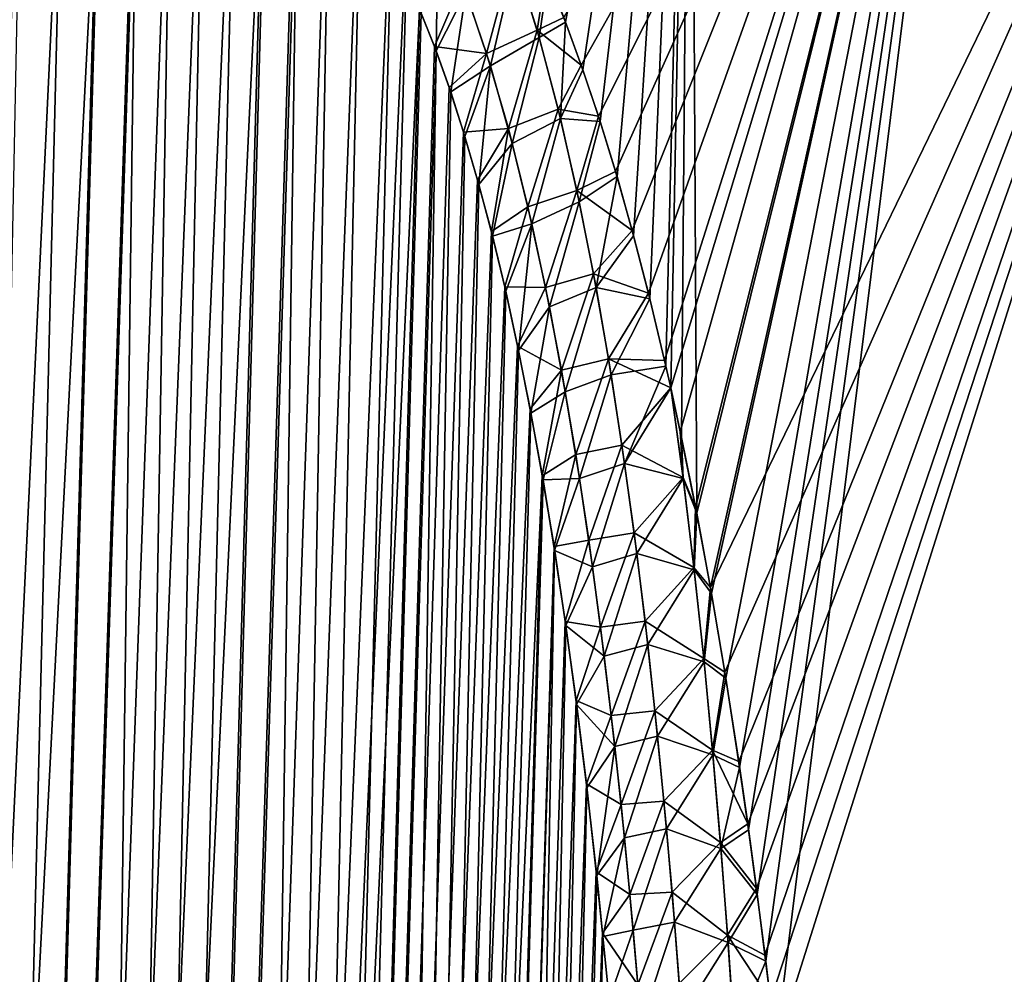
# Model space of a CAD drawing. Header units: metres. Extents: x -109 to 109, y -505 to 40.
# Tile 64 of 256: x -93.69 to -89.84, y -72.82 to -69.08. Entities that reach past the tile are written whole.
import ezdxf

# ---------------------------------------------------------------- set-up
doc = ezdxf.new("R2010")
doc.units = ezdxf.units.M
doc.layers.add('solid_K244224000C74', color=7, linetype='CONTINUOUS')

msp = doc.modelspace()

# ---------------------------------------------------------------- linework, layer by layer
at = {"layer": 'solid_K244224000C74'}
for points in [[(-91.626251, -68.917946, 12.047914), (-91.557335, -69.091202, 12.220267), (-91.068741, -66.448959, 11.456985)], [(-91.496216, -69.259827, -12.377943), (-91.564407, -69.072952, -12.202489), (-89.913719, -66.448959, -12.789954)], [(-91.557335, -69.091202, 12.220267), (-91.489464, -69.278831, 12.395395), (-91.068741, -66.448959, 11.456985)], [(-91.428528, -69.460541, -12.556407), (-91.496216, -69.259827, -12.377943), (-89.913719, -66.448959, -12.789954)], [(-91.489464, -69.278831, 12.395395), (-91.422112, -69.480324, 12.573522), (-91.068741, -66.448959, 11.456985)], [(-91.3619, -69.676208, -12.737561), (-91.428528, -69.460541, -12.556407), (-89.913719, -66.448959, -12.789954)], [(-91.422112, -69.480324, 12.573522), (-91.355835, -69.696709, 12.754309), (-91.068741, -66.448959, 11.456985)], [(-91.296661, -69.907524, -12.921204), (-91.3619, -69.676208, -12.737561), (-89.913719, -66.448959, -12.789954)], [(-91.355835, -69.696709, 12.754309), (-91.290939, -69.928635, 12.937537), (-91.068741, -66.448959, 11.456985)], [(-91.232307, -70.153992, -13.107499), (-91.296661, -69.907524, -12.921204), (-89.913719, -66.448959, -12.789954)], [(-91.290939, -69.928635, 12.937537), (-91.226944, -70.175629, 13.123375), (-91.068741, -66.448959, 11.456985)], [(-91.169395, -70.416733, -13.296161), (-91.232307, -70.153992, -13.107499), (-89.913719, -66.448959, -12.789954)], [(-91.226944, -70.175629, 13.123375), (-91.164383, -70.438828, 13.311564), (-91.068741, -66.448959, 11.456985)], [(-91.145401, -70.523781, -13.370252), (-91.169395, -70.416733, -13.296161), (-89.913719, -66.448959, -12.789954)], [(-91.164383, -70.438828, 13.311564), (-91.145393, -70.523819, 13.370276), (-91.068741, -66.448959, 11.456985)], [(-91.1082, -70.696404, -13.487009), (-91.145401, -70.523781, -13.370252), (-89.913719, -66.448959, -12.789954)], [(-91.145393, -70.523819, 13.370276), (-91.103516, -70.718903, 13.501948), (-91.068741, -66.448959, 11.456985)], [(-91.048241, -70.992523, -13.68016), (-91.1082, -70.696404, -13.487009), (-89.913719, -66.448959, -12.789954)], [(-91.103516, -70.718903, 13.501948), (-91.043884, -71.015366, 13.694631), (-91.068741, -66.448959, 11.456985)], [(-91.043884, -71.015366, 13.694631), (-89.913719, -66.448959, 12.789954), (-91.068741, -66.448959, 11.456985)], [(-90.990074, -71.306328, -13.875384), (-91.048241, -70.992523, -13.68016), (-89.913719, -66.448959, -12.789954)], [(-91.043884, -71.015366, 13.694631), (-90.986015, -71.329445, 13.88938), (-89.913719, -66.448959, 12.789954)], [(-90.990074, -71.306328, -13.875384), (-89.913719, -66.448959, -12.789954), (-88.637215, -66.448959, -14.007095)], [(-90.933899, -71.638458, -14.072536), (-90.990074, -71.306328, -13.875384), (-88.637215, -66.448959, -14.007095)], [(-90.986015, -71.329445, 13.88938), (-90.930145, -71.661797, 14.086049), (-89.913719, -66.448959, 12.789954)], [(-90.879288, -71.988449, -14.271668), (-90.933899, -71.638458, -14.072536), (-88.637215, -66.448959, -14.007095)], [(-90.930145, -71.661797, 14.086049), (-90.875824, -72.011948, 14.28469), (-89.913719, -66.448959, 12.789954)], [(-90.844009, -72.232361, -14.405425), (-90.879288, -71.988449, -14.271668), (-88.637215, -66.448959, -14.007095)], [(-90.875824, -72.011948, 14.28469), (-90.840736, -72.255928, 14.418117), (-89.913719, -66.448959, 12.789954)], [(-90.80983, -72.485237, -14.539906), (-90.844009, -72.232361, -14.405425), (-88.637215, -66.448959, -14.007095)], [(-90.840736, -72.255928, 14.418117), (-90.80674, -72.508842, 14.552266), (-89.913719, -66.448959, 12.789954)], [(-90.776527, -72.746727, -14.675123), (-90.80983, -72.485237, -14.539906), (-88.637215, -66.448959, -14.007095)], [(-90.80674, -72.508842, 14.552266), (-90.773628, -72.770355, 14.68715), (-89.913719, -66.448959, 12.789954)], [(-90.755028, -72.92363, -14.764594), (-90.776527, -72.746727, -14.675123), (-88.637215, -66.448959, -14.007095)], [(-90.773628, -72.770355, 14.68715), (-90.733917, -73.104599, 14.854449), (-89.913719, -66.448959, 12.789954)], [(-90.733917, -73.104385, -14.854365), (-90.755028, -72.92363, -14.764594), (-88.637215, -66.448959, -14.007095)], [(-89.243851, -73.114449, -16.154421), (-90.733917, -73.104385, -14.854365), (-88.637215, -66.448959, -14.007095)], [(-90.733917, -73.104599, 14.854449), (-88.637215, -66.448959, 14.007095), (-89.913719, -66.448959, 12.789954)], [(-90.733917, -73.104599, 14.854449), (-89.24379, -73.114449, 16.154469), (-88.637215, -66.448959, 14.007095)], [(-94.380264, -102.819321, -9.522743), (-92.982071, -68.180771, -9.498561), (-92.85862, -68.193573, -9.716348)], [(-94.380264, -102.819321, -9.522743), (-93.109642, -68.197174, -9.28267), (-92.982071, -68.180771, -9.498561)], [(-94.380264, -102.819321, -9.522743), (-92.85862, -68.193573, -9.716348), (-92.737267, -68.236198, -9.939752)], [(-94.380264, -102.819321, -9.522743), (-93.243515, -68.243507, -9.065194), (-93.109642, -68.197174, -9.28267)], [(-93.687553, -102.819359, 10.722473), (-92.974686, -68.180893, 9.511346), (-93.10247, -68.195374, 9.29456)], [(-93.687553, -102.819359, 10.722473), (-92.850777, -68.195297, 9.730494), (-92.974686, -68.180893, 9.511346)], [(-93.687553, -102.819359, 10.722473), (-92.728615, -68.240273, 9.956048), (-92.850777, -68.195297, 9.730494)], [(-93.687553, -102.819359, 10.722473), (-93.10247, -68.195374, 9.29456), (-93.236687, -68.240364, 9.076063)], [(-93.687683, -102.819366, -10.722225), (-94.380264, -102.819321, -9.522743), (-92.737267, -68.236198, -9.939752)], [(-93.687683, -102.819366, -10.722225), (-92.737267, -68.236198, -9.939752), (-92.616089, -68.311264, -10.173019)], [(-94.380264, -102.819321, -9.522743), (-93.386154, -68.322998, -8.842861), (-93.243515, -68.243507, -9.065194)], [(-94.380058, -102.819336, 9.523075), (-93.236687, -68.240364, 9.076063), (-93.37944, -68.318863, 8.853133)], [(-94.380058, -102.819336, 9.523075), (-93.687553, -102.819359, 10.722473), (-93.236687, -68.240364, 9.076063)], [(-93.687553, -102.819359, 10.722473), (-92.606804, -68.318855, 10.191381), (-92.728615, -68.240273, 9.956048)], [(-93.687683, -102.819366, -10.722225), (-92.616089, -68.311264, -10.173019), (-92.493988, -68.424515, -10.419593)], [(-95.161568, -102.718796, -8.376284), (-93.539917, -68.441078, -8.613121), (-93.386154, -68.322998, -8.842861)], [(-94.380264, -102.819321, -9.522743), (-95.161568, -102.718796, -8.376284), (-93.386154, -68.322998, -8.842861)], [(-94.380058, -102.819336, 9.523075), (-93.37944, -68.318863, 8.853133), (-93.532532, -68.434822, 8.623943)], [(-93.687553, -102.819359, 10.722473), (-93.085175, -102.718887, 11.972528), (-92.606804, -68.318855, 10.191381)], [(-93.085175, -102.718887, 11.972528), (-92.484634, -68.43502, 10.439013), (-92.606804, -68.318855, 10.191381)], [(-93.687683, -102.819366, -10.722225), (-92.493988, -68.424515, -10.419593), (-92.371216, -68.581078, -10.680666)], [(-95.161568, -102.718796, -8.376284), (-93.705437, -68.602379, -8.376331), (-93.539917, -68.441078, -8.613121)], [(-94.380058, -102.819336, 9.523075), (-93.532532, -68.434822, 8.623943), (-93.697311, -68.593391, 8.3877)], [(-93.085175, -102.718887, 11.972528), (-92.362297, -68.593857, 10.700157), (-92.484634, -68.43502, 10.439013)], [(-93.687683, -102.819366, -10.722225), (-92.371216, -68.581078, -10.680666), (-92.248749, -68.785385, -10.956002)], [(-93.085175, -102.718887, 11.972528), (-92.240982, -68.800034, 10.974003), (-92.362297, -68.593857, 10.700157)], [(-92.056252, -68.704361, 11.313187), (-92.122147, -69.056381, 11.258823), (-92.064003, -69.203941, 11.404958)], [(-92.056252, -68.704361, 11.313187), (-92.064003, -69.203941, 11.404958), (-91.94783, -68.974686, 11.590897)], [(-93.687683, -102.819366, -10.722225), (-92.248749, -68.785385, -10.956002), (-92.18837, -68.906487, -11.097928)], [(-93.085175, -102.718887, 11.972528), (-92.181175, -68.921768, 11.115128), (-92.240982, -68.800034, 10.974003)], [(-91.866783, -69.214302, -11.810478), (-91.962601, -68.934395, -11.551952), (-91.761871, -68.825783, -11.823668)], [(-91.94783, -68.974686, 11.590897), (-91.851601, -69.263504, 11.852982), (-91.755066, -68.846176, 11.842637)], [(-91.866783, -69.214302, -11.810478), (-91.761871, -68.825783, -11.823668), (-91.669006, -69.12294, -12.08883)], [(-91.851601, -69.263504, 11.852982), (-91.660919, -69.151299, 12.112781), (-91.755066, -68.846176, 11.842637)], [(-91.669006, -69.12294, -12.08883), (-91.761871, -68.825783, -11.823668), (-91.633621, -68.900429, -12.029811)], [(-91.660919, -69.151299, 12.112781), (-91.626251, -68.917946, 12.047914), (-91.755066, -68.846176, 11.842637)], [(-93.687683, -102.819366, -10.722225), (-92.18837, -68.906487, -11.097928), (-92.128746, -69.040367, -11.242518)], [(-93.085175, -102.718887, 11.972528), (-92.122147, -69.056381, 11.258823), (-92.181175, -68.921768, 11.115128)], [(-91.669006, -69.12294, -12.08883), (-91.633621, -68.900429, -12.029811), (-91.564407, -69.072952, -12.202489)], [(-91.660919, -69.151299, 12.112781), (-91.557335, -69.091202, 12.220267), (-91.626251, -68.917946, 12.047914)], [(-91.962601, -68.934395, -11.551952), (-92.070213, -69.187622, -11.389149), (-92.128746, -69.040367, -11.242518)], [(-91.866783, -69.214302, -11.810478), (-92.070213, -69.187622, -11.389149), (-91.962601, -68.934395, -11.551952)], [(-91.94783, -68.974686, 11.590897), (-92.064003, -69.203941, 11.404958), (-92.007034, -69.364975, 11.553037)], [(-91.94783, -68.974686, 11.590897), (-92.007034, -69.364975, 11.553037), (-91.851601, -69.263504, 11.852982)], [(-93.085228, -102.718903, -11.972405), (-93.687683, -102.819366, -10.722225), (-92.128746, -69.040367, -11.242518)], [(-93.085228, -102.718903, -11.972405), (-92.128746, -69.040367, -11.242518), (-92.070213, -69.187622, -11.389149)], [(-93.085175, -102.718887, 11.972528), (-92.064003, -69.203941, 11.404958), (-92.122147, -69.056381, 11.258823)], [(-91.669006, -69.12294, -12.08883), (-91.564407, -69.072952, -12.202489), (-91.496216, -69.259827, -12.377943)], [(-91.78125, -69.508789, -12.055344), (-91.866783, -69.214302, -11.810478), (-91.669006, -69.12294, -12.08883)], [(-91.78125, -69.508789, -12.055344), (-91.669006, -69.12294, -12.08883), (-91.586708, -69.431969, -12.338938)], [(-91.586708, -69.431969, -12.338938), (-91.669006, -69.12294, -12.08883), (-91.496216, -69.259827, -12.377943)], [(-91.577766, -69.468819, 12.367212), (-91.557335, -69.091202, 12.220267), (-91.660919, -69.151299, 12.112781)], [(-91.577766, -69.468819, 12.367212), (-91.489464, -69.278831, 12.395395), (-91.557335, -69.091202, 12.220267)], [(-91.851601, -69.263504, 11.852982), (-91.765877, -69.566971, 12.100996), (-91.660919, -69.151299, 12.112781)], [(-91.765877, -69.566971, 12.100996), (-91.577766, -69.468819, 12.367212), (-91.660919, -69.151299, 12.112781)], [(-93.085228, -102.718903, -11.972405), (-92.070213, -69.187622, -11.389149), (-92.012726, -69.347992, -11.537993)], [(-91.866783, -69.214302, -11.810478), (-92.012726, -69.347992, -11.537993), (-92.070213, -69.187622, -11.389149)], [(-93.085175, -102.718887, 11.972528), (-92.575287, -102.516273, 13.271167), (-92.064003, -69.203941, 11.404958)], [(-92.575287, -102.516273, 13.271167), (-92.007034, -69.364975, 11.553037), (-92.064003, -69.203941, 11.404958)], [(-91.866783, -69.214302, -11.810478), (-91.956451, -69.522095, -11.688837), (-92.012726, -69.347992, -11.537993)], [(-91.78125, -69.508789, -12.055344), (-91.956451, -69.522095, -11.688837), (-91.866783, -69.214302, -11.810478)], [(-91.851601, -69.263504, 11.852982), (-92.007034, -69.364975, 11.553037), (-91.951195, -69.539253, 11.703195)], [(-91.851601, -69.263504, 11.852982), (-91.951195, -69.539253, 11.703195), (-91.896652, -69.727432, 11.855221)], [(-91.851601, -69.263504, 11.852982), (-91.896652, -69.727432, 11.855221), (-91.765877, -69.566971, 12.100996)], [(-91.586708, -69.431969, -12.338938), (-91.496216, -69.259827, -12.377943), (-91.428528, -69.460541, -12.556407)], [(-91.577766, -69.468819, 12.367212), (-91.422112, -69.480324, 12.573522), (-91.489464, -69.278831, 12.395395)], [(-93.085228, -102.718903, -11.972405), (-92.012726, -69.347992, -11.537993), (-91.956451, -69.522095, -11.688837)], [(-92.575287, -102.516273, 13.271167), (-91.951195, -69.539253, 11.703195), (-92.007034, -69.364975, 11.553037)], [(-91.704605, -69.814949, -12.287962), (-91.78125, -69.508789, -12.055344), (-91.586708, -69.431969, -12.338938)], [(-91.765877, -69.566971, 12.100996), (-91.68924, -69.882324, 12.336453), (-91.577766, -69.468819, 12.367212)], [(-91.704605, -69.814949, -12.287962), (-91.586708, -69.431969, -12.338938), (-91.513496, -69.750648, -12.575698)], [(-91.68924, -69.882324, 12.336453), (-91.503922, -69.796165, 12.607922), (-91.577766, -69.468819, 12.367212)], [(-91.513496, -69.750648, -12.575698), (-91.586708, -69.431969, -12.338938), (-91.428528, -69.460541, -12.556407)], [(-91.503922, -69.796165, 12.607922), (-91.422112, -69.480324, 12.573522), (-91.577766, -69.468819, 12.367212)], [(-91.513496, -69.750648, -12.575698), (-91.428528, -69.460541, -12.556407), (-91.3619, -69.676208, -12.737561)], [(-91.78125, -69.508789, -12.055344), (-91.901489, -69.71022, -11.841541), (-91.956451, -69.522095, -11.688837)], [(-91.78125, -69.508789, -12.055344), (-91.847847, -69.912277, -11.996158), (-91.901489, -69.71022, -11.841541)], [(-91.704605, -69.814949, -12.287962), (-91.847847, -69.912277, -11.996158), (-91.78125, -69.508789, -12.055344)], [(-91.503922, -69.796165, 12.607922), (-91.355835, -69.696709, 12.754309), (-91.422112, -69.480324, 12.573522)], [(-93.085228, -102.718903, -11.972405), (-91.956451, -69.522095, -11.688837), (-91.901489, -69.71022, -11.841541)], [(-92.575287, -102.516273, 13.271167), (-91.896652, -69.727432, 11.855221), (-91.951195, -69.539253, 11.703195)], [(-91.765877, -69.566971, 12.100996), (-91.896652, -69.727432, 11.855221), (-91.843483, -69.929733, 12.008995)], [(-91.765877, -69.566971, 12.100996), (-91.843483, -69.929733, 12.008995), (-91.68924, -69.882324, 12.336453)], [(-91.513496, -69.750648, -12.575698), (-91.3619, -69.676208, -12.737561), (-91.296661, -69.907524, -12.921204)], [(-91.438049, -70.131416, 12.836547), (-91.355835, -69.696709, 12.754309), (-91.503922, -69.796165, 12.607922)], [(-91.438049, -70.131416, 12.836547), (-91.290939, -69.928635, 12.937537), (-91.355835, -69.696709, 12.754309)], [(-93.085228, -102.718903, -11.972405), (-91.901489, -69.71022, -11.841541), (-91.847847, -69.912277, -11.996158)], [(-92.575287, -102.516273, 13.271167), (-91.843483, -69.929733, 12.008995), (-91.896652, -69.727432, 11.855221)], [(-91.635727, -70.130791, -12.509586), (-91.704605, -69.814949, -12.287962), (-91.513496, -69.750648, -12.575698)], [(-91.635727, -70.130791, -12.509586), (-91.513496, -69.750648, -12.575698), (-91.448074, -70.077187, -12.8007)], [(-91.448074, -70.077187, -12.8007), (-91.513496, -69.750648, -12.575698), (-91.296661, -69.907524, -12.921204)], [(-91.704605, -69.814949, -12.287962), (-91.795677, -70.129044, -12.152443), (-91.847847, -69.912277, -11.996158)], [(-91.635727, -70.130791, -12.509586), (-91.795677, -70.129044, -12.152443), (-91.704605, -69.814949, -12.287962)], [(-91.68924, -69.882324, 12.336453), (-91.620415, -70.207184, 12.56075), (-91.503922, -69.796165, 12.607922)], [(-91.620415, -70.207184, 12.56075), (-91.438049, -70.131416, 12.836547), (-91.503922, -69.796165, 12.607922)], [(-91.68924, -69.882324, 12.336453), (-91.843483, -69.929733, 12.008995), (-91.791718, -70.146172, 12.164555)], [(-91.68924, -69.882324, 12.336453), (-91.791718, -70.146172, 12.164555), (-91.741455, -70.377518, 12.321744)], [(-91.68924, -69.882324, 12.336453), (-91.741455, -70.377518, 12.321744), (-91.620415, -70.207184, 12.56075)], [(-93.085228, -102.718903, -11.972405), (-91.847847, -69.912277, -11.996158), (-91.795677, -70.129044, -12.152443)], [(-92.575287, -102.516273, 13.271167), (-91.791718, -70.146172, 12.164555), (-91.843483, -69.929733, 12.008995)], [(-91.448074, -70.077187, -12.8007), (-91.296661, -69.907524, -12.921204), (-91.232307, -70.153992, -13.107499)], [(-91.438049, -70.131416, 12.836547), (-91.226944, -70.175629, 13.123375), (-91.290939, -69.928635, 12.937537)], [(-91.573586, -70.454498, -12.721404), (-91.635727, -70.130791, -12.509586), (-91.448074, -70.077187, -12.8007)], [(-91.573586, -70.454498, -12.721404), (-91.448074, -70.077187, -12.8007), (-91.389381, -70.410141, -13.01529)], [(-91.389381, -70.410141, -13.01529), (-91.448074, -70.077187, -12.8007), (-91.232307, -70.153992, -13.107499)], [(-93.085228, -102.718903, -11.972405), (-91.795677, -70.129044, -12.152443), (-91.74501, -70.360329, -12.3104)], [(-92.575287, -102.516273, 13.271167), (-91.741455, -70.377518, 12.321744), (-91.791718, -70.146172, 12.164555)], [(-91.635727, -70.130791, -12.509586), (-91.74501, -70.360329, -12.3104), (-91.795677, -70.129044, -12.152443)], [(-91.573586, -70.454498, -12.721404), (-91.74501, -70.360329, -12.3104), (-91.635727, -70.130791, -12.509586)], [(-91.620415, -70.207184, 12.56075), (-91.558479, -70.540077, 12.774966), (-91.438049, -70.131416, 12.836547)], [(-91.558479, -70.540077, 12.774966), (-91.379143, -70.473343, 13.054368), (-91.438049, -70.131416, 12.836547)], [(-91.379143, -70.473343, 13.054368), (-91.226944, -70.175629, 13.123375), (-91.438049, -70.131416, 12.836547)], [(-91.389381, -70.410141, -13.01529), (-91.232307, -70.153992, -13.107499), (-91.169395, -70.416733, -13.296161)], [(-91.379143, -70.473343, 13.054368), (-91.164383, -70.438828, 13.311564), (-91.226944, -70.175629, 13.123375)], [(-91.620415, -70.207184, 12.56075), (-91.741455, -70.377518, 12.321744), (-91.692719, -70.623528, 12.480581)], [(-91.620415, -70.207184, 12.56075), (-91.692719, -70.623528, 12.480581), (-91.558479, -70.540077, 12.774966)], [(-93.085228, -102.718903, -11.972405), (-91.74501, -70.360329, -12.3104), (-91.6959, -70.60659, -12.469994)], [(-92.575287, -102.516273, 13.271167), (-91.692719, -70.623528, 12.480581), (-91.741455, -70.377518, 12.321744)], [(-91.573586, -70.454498, -12.721404), (-91.6959, -70.60659, -12.469994), (-91.74501, -70.360329, -12.3104)], [(-91.517403, -70.78492, -12.924322), (-91.573586, -70.454498, -12.721404), (-91.389381, -70.410141, -13.01529)], [(-91.517403, -70.78492, -12.924322), (-91.389381, -70.410141, -13.01529), (-91.336624, -70.748611, -13.220487)], [(-91.389381, -70.410141, -13.01529), (-91.169395, -70.416733, -13.296161), (-91.145401, -70.523781, -13.370252)], [(-91.336624, -70.748611, -13.220487), (-91.389381, -70.410141, -13.01529), (-91.145401, -70.523781, -13.370252)], [(-91.573586, -70.454498, -12.721404), (-91.64843, -70.8685, -12.631123), (-91.6959, -70.60659, -12.469994)], [(-91.517403, -70.78492, -12.924322), (-91.64843, -70.8685, -12.631123), (-91.573586, -70.454498, -12.721404)], [(-91.326248, -70.82077, 13.262627), (-91.164383, -70.438828, 13.311564), (-91.379143, -70.473343, 13.054368)], [(-91.326248, -70.82077, 13.262627), (-91.145393, -70.523819, 13.370276), (-91.164383, -70.438828, 13.311564)], [(-91.558479, -70.540077, 12.774966), (-91.502571, -70.879662, 12.980137), (-91.379143, -70.473343, 13.054368)], [(-91.502571, -70.879662, 12.980137), (-91.326248, -70.82077, 13.262627), (-91.379143, -70.473343, 13.054368)], [(-91.558479, -70.540077, 12.774966), (-91.692719, -70.623528, 12.480581), (-91.645576, -70.88485, 12.641016)], [(-91.558479, -70.540077, 12.774966), (-91.645576, -70.88485, 12.641016), (-91.502571, -70.879662, 12.980137)], [(-91.336624, -70.748611, -13.220487), (-91.145401, -70.523781, -13.370252), (-91.097435, -70.874825, -13.576213)], [(-91.09687, -70.879257, 13.57876), (-91.145393, -70.523819, 13.370276), (-91.326248, -70.82077, 13.262627)], [(-91.097435, -70.874825, -13.576213), (-91.145401, -70.523781, -13.370252), (-91.1082, -70.696404, -13.487009)], [(-91.09687, -70.879257, 13.57876), (-91.103516, -70.718903, 13.501948), (-91.145393, -70.523819, 13.370276)], [(-93.085228, -102.718903, -11.972405), (-91.6959, -70.60659, -12.469994), (-91.64843, -70.8685, -12.631123)], [(-92.575287, -102.516273, 13.271167), (-91.645576, -70.88485, 12.641016), (-91.692719, -70.623528, 12.480581)], [(-91.097435, -70.874825, -13.576213), (-91.1082, -70.696404, -13.487009), (-91.048241, -70.992523, -13.68016)], [(-91.09687, -70.879257, 13.57876), (-91.043884, -71.015366, 13.694631), (-91.103516, -70.718903, 13.501948)], [(-91.466515, -71.12104, -13.119177), (-91.517403, -70.78492, -12.924322), (-91.336624, -70.748611, -13.220487)], [(-91.466515, -71.12104, -13.119177), (-91.336624, -70.748611, -13.220487), (-91.28907, -71.091705, -13.417283)], [(-91.28907, -71.091705, -13.417283), (-91.336624, -70.748611, -13.220487), (-91.097435, -70.874825, -13.576213)], [(-91.517403, -70.78492, -12.924322), (-91.6026, -71.145729, -12.793814), (-91.64843, -70.8685, -12.631123)], [(-91.466515, -71.12104, -13.119177), (-91.6026, -71.145729, -12.793814), (-91.517403, -70.78492, -12.924322)], [(-91.502571, -70.879662, 12.980137), (-91.451981, -71.224869, 13.177136), (-91.326248, -70.82077, 13.262627)], [(-91.451981, -71.224869, 13.177136), (-91.278671, -71.17289, 13.462256), (-91.326248, -70.82077, 13.262627)], [(-91.09687, -70.879257, 13.57876), (-91.326248, -70.82077, 13.262627), (-91.278671, -71.17289, 13.462256)], [(-92.575294, -102.516273, -13.271149), (-93.085228, -102.718903, -11.972405), (-91.64843, -70.8685, -12.631123)], [(-92.575294, -102.516273, -13.271149), (-91.64843, -70.8685, -12.631123), (-91.6026, -71.145729, -12.793814)], [(-92.575287, -102.516273, 13.271167), (-91.600082, -71.161987, 12.802993), (-91.645576, -70.88485, 12.641016)], [(-91.502571, -70.879662, 12.980137), (-91.645576, -70.88485, 12.641016), (-91.600082, -71.161987, 12.802993)], [(-91.502571, -70.879662, 12.980137), (-91.600082, -71.161987, 12.802993), (-91.451981, -71.224869, 13.177136)], [(-91.28907, -71.091705, -13.417283), (-91.097435, -70.874825, -13.576213), (-91.054665, -71.227966, -13.772814)], [(-91.09687, -70.879257, 13.57876), (-91.278671, -71.17289, 13.462256), (-91.053665, -71.237091, 13.777715)], [(-91.054665, -71.227966, -13.772814), (-91.097435, -70.874825, -13.576213), (-91.048241, -70.992523, -13.68016)], [(-91.09687, -70.879257, 13.57876), (-91.053665, -71.237091, 13.777715), (-91.043884, -71.015366, 13.694631)], [(-91.054665, -71.227966, -13.772814), (-91.048241, -70.992523, -13.68016), (-90.990074, -71.306328, -13.875384)], [(-91.053665, -71.237091, 13.777715), (-90.986015, -71.329445, 13.88938), (-91.043884, -71.015366, 13.694631)], [(-91.466515, -71.12104, -13.119177), (-91.558495, -71.43927, -12.958009), (-91.6026, -71.145729, -12.793814)], [(-91.420311, -71.46199, -13.306725), (-91.558495, -71.43927, -12.958009), (-91.466515, -71.12104, -13.119177)], [(-91.420311, -71.46199, -13.306725), (-91.466515, -71.12104, -13.119177), (-91.28907, -71.091705, -13.417283)], [(-91.420311, -71.46199, -13.306725), (-91.28907, -71.091705, -13.417283), (-91.246132, -71.438782, -13.606466)], [(-91.246132, -71.438782, -13.606466), (-91.28907, -71.091705, -13.417283), (-91.054665, -71.227966, -13.772814)], [(-92.575294, -102.516273, -13.271149), (-91.6026, -71.145729, -12.793814), (-91.558495, -71.43927, -12.958009)], [(-92.575287, -102.516273, 13.271167), (-92.161346, -102.208305, 14.616208), (-91.600082, -71.161987, 12.802993)], [(-92.161346, -102.208305, 14.616208), (-91.556267, -71.454765, 12.966523), (-91.600082, -71.161987, 12.802993)], [(-91.451981, -71.224869, 13.177136), (-91.600082, -71.161987, 12.802993), (-91.556267, -71.454765, 12.966523)], [(-91.451981, -71.224869, 13.177136), (-91.406181, -71.574997, 13.366638), (-91.278671, -71.17289, 13.462256)], [(-91.406181, -71.574997, 13.366638), (-91.235847, -71.529106, 13.654026), (-91.278671, -71.17289, 13.462256)], [(-91.053665, -71.237091, 13.777715), (-91.278671, -71.17289, 13.462256), (-91.235847, -71.529106, 13.654026)], [(-91.451981, -71.224869, 13.177136), (-91.556267, -71.454765, 12.966523), (-91.406181, -71.574997, 13.366638)], [(-91.246132, -71.438782, -13.606466), (-91.054665, -71.227966, -13.772814), (-91.016281, -71.584251, -13.961742)], [(-91.053665, -71.237091, 13.777715), (-91.235847, -71.529106, 13.654026), (-91.014931, -71.598114, 13.968845)], [(-91.016281, -71.584251, -13.961742), (-91.054665, -71.227966, -13.772814), (-90.990074, -71.306328, -13.875384)], [(-91.053665, -71.237091, 13.777715), (-91.014931, -71.598114, 13.968845), (-90.986015, -71.329445, 13.88938)], [(-91.016281, -71.584251, -13.961742), (-90.990074, -71.306328, -13.875384), (-90.933899, -71.638458, -14.072536)], [(-91.014931, -71.598114, 13.968845), (-90.930145, -71.661797, 14.086049), (-90.986015, -71.329445, 13.88938)], [(-92.575294, -102.516273, -13.271149), (-91.558495, -71.43927, -12.958009), (-91.516151, -71.749329, -13.123683)], [(-92.161346, -102.208305, 14.616208), (-91.514198, -71.764343, 13.131538), (-91.556267, -71.454765, 12.966523)], [(-91.420311, -71.46199, -13.306725), (-91.516151, -71.749329, -13.123683), (-91.558495, -71.43927, -12.958009)], [(-91.406181, -71.574997, 13.366638), (-91.556267, -71.454765, 12.966523), (-91.514198, -71.764343, 13.131538)], [(-91.378342, -71.80719, -13.487531), (-91.516151, -71.749329, -13.123683), (-91.420311, -71.46199, -13.306725)], [(-91.378342, -71.80719, -13.487531), (-91.420311, -71.46199, -13.306725), (-91.246132, -71.438782, -13.606466)], [(-91.378342, -71.80719, -13.487531), (-91.246132, -71.438782, -13.606466), (-91.207352, -71.789383, -13.788657)], [(-91.207352, -71.789383, -13.788657), (-91.246132, -71.438782, -13.606466), (-91.016281, -71.584251, -13.961742)], [(-91.406181, -71.574997, 13.366638), (-91.364639, -71.929359, 13.549304), (-91.235847, -71.529106, 13.654026)], [(-91.364639, -71.929359, 13.549304), (-91.197212, -71.888832, 13.838694), (-91.235847, -71.529106, 13.654026)], [(-91.014931, -71.598114, 13.968845), (-91.235847, -71.529106, 13.654026), (-91.197212, -71.888832, 13.838694)], [(-91.406181, -71.574997, 13.366638), (-91.514198, -71.764343, 13.131538), (-91.364639, -71.929359, 13.549304)], [(-91.207352, -71.789383, -13.788657), (-91.016281, -71.584251, -13.961742), (-90.981812, -71.943275, -14.143705)], [(-90.981812, -71.943275, -14.143705), (-91.016281, -71.584251, -13.961742), (-90.933899, -71.638458, -14.072536)], [(-91.014931, -71.598114, 13.968845), (-91.197212, -71.888832, 13.838694), (-90.980171, -71.961899, 14.152897)], [(-91.014931, -71.598114, 13.968845), (-90.980171, -71.961899, 14.152897), (-90.930145, -71.661797, 14.086049)], [(-90.981812, -71.943275, -14.143705), (-90.933899, -71.638458, -14.072536), (-90.879288, -71.988449, -14.271668)], [(-90.980171, -71.961899, 14.152897), (-90.875824, -72.011948, 14.28469), (-90.930145, -71.661797, 14.086049)], [(-92.575294, -102.516273, -13.271149), (-91.516151, -71.749329, -13.123683), (-91.475594, -72.076004, -13.29083)], [(-92.161346, -102.208305, 14.616208), (-91.4739, -72.090538, 13.298038), (-91.514198, -71.764343, 13.131538)], [(-91.378342, -71.80719, -13.487531), (-91.475594, -72.076004, -13.29083), (-91.516151, -71.749329, -13.123683)], [(-91.364639, -71.929359, 13.549304), (-91.514198, -71.764343, 13.131538), (-91.4739, -72.090538, 13.298038)], [(-91.340195, -72.156113, -13.662133), (-91.475594, -72.076004, -13.29083), (-91.378342, -71.80719, -13.487531)], [(-91.340195, -72.156113, -13.662133), (-91.378342, -71.80719, -13.487531), (-91.207352, -71.789383, -13.788657)], [(-91.340195, -72.156113, -13.662133), (-91.207352, -71.789383, -13.788657), (-91.172287, -72.143036, -13.96447)], [(-91.172287, -72.143036, -13.96447), (-91.207352, -71.789383, -13.788657), (-90.981812, -71.943275, -14.143705)], [(-91.364639, -71.929359, 13.549304), (-91.326927, -72.287384, 13.725695), (-91.197212, -71.888832, 13.838694)], [(-91.326927, -72.287384, 13.725695), (-91.162361, -72.251648, 14.016835), (-91.197212, -71.888832, 13.838694)], [(-90.980171, -71.961899, 14.152897), (-91.197212, -71.888832, 13.838694), (-91.162361, -72.251648, 14.016835)], [(-91.364639, -71.929359, 13.549304), (-91.4739, -72.090538, 13.298038), (-91.435432, -72.433983, 13.465986)], [(-91.364639, -71.929359, 13.549304), (-91.435432, -72.433983, 13.465986), (-91.326927, -72.287384, 13.725695)], [(-91.172287, -72.143036, -13.96447), (-90.981812, -71.943275, -14.143705), (-90.950836, -72.304695, -14.319316)], [(-90.980171, -71.961899, 14.152897), (-91.162361, -72.251648, 14.016835), (-90.949013, -72.328171, 14.3304)], [(-90.981812, -71.943275, -14.143705), (-90.879288, -71.988449, -14.271668), (-90.844009, -72.232361, -14.405425)], [(-90.950836, -72.304695, -14.319316), (-90.981812, -71.943275, -14.143705), (-90.844009, -72.232361, -14.405425)], [(-90.980171, -71.961899, 14.152897), (-90.949013, -72.328171, 14.3304), (-90.875824, -72.011948, 14.28469)], [(-90.949013, -72.328171, 14.3304), (-90.840736, -72.255928, 14.418117), (-90.875824, -72.011948, 14.28469)], [(-92.575294, -102.516273, -13.271149), (-91.475594, -72.076004, -13.29083), (-91.436913, -72.42054, -13.459383)], [(-92.161346, -102.208305, 14.616208), (-91.435432, -72.433983, 13.465986), (-91.4739, -72.090538, 13.298038)], [(-91.340195, -72.156113, -13.662133), (-91.436913, -72.42054, -13.459383), (-91.475594, -72.076004, -13.29083)], [(-91.305481, -72.50827, -13.831032), (-91.436913, -72.42054, -13.459383), (-91.340195, -72.156113, -13.662133)], [(-91.305481, -72.50827, -13.831032), (-91.340195, -72.156113, -13.662133), (-91.172287, -72.143036, -13.96447)], [(-91.305481, -72.50827, -13.831032), (-91.172287, -72.143036, -13.96447), (-91.140572, -72.499382, -14.134414)], [(-91.140572, -72.499382, -14.134414), (-91.172287, -72.143036, -13.96447), (-90.950836, -72.304695, -14.319316)], [(-90.950836, -72.304695, -14.319316), (-90.844009, -72.232361, -14.405425), (-90.80983, -72.485237, -14.539906)], [(-91.326927, -72.287384, 13.725695), (-91.292717, -72.648697, 13.896238), (-91.162361, -72.251648, 14.016835)], [(-91.292717, -72.648697, 13.896238), (-91.130951, -72.617226, 14.188922), (-91.162361, -72.251648, 14.016835)], [(-90.949013, -72.328171, 14.3304), (-91.162361, -72.251648, 14.016835), (-91.130951, -72.617226, 14.188922)], [(-90.949013, -72.328171, 14.3304), (-90.80674, -72.508842, 14.552266), (-90.840736, -72.255928, 14.418117)], [(-91.326927, -72.287384, 13.725695), (-91.435432, -72.433983, 13.465986), (-91.410843, -72.673164, 13.578723)], [(-91.326927, -72.287384, 13.725695), (-91.410843, -72.673164, 13.578723), (-91.292717, -72.648697, 13.896238)], [(-91.140572, -72.499382, -14.134414), (-90.950836, -72.304695, -14.319316), (-90.923058, -72.668289, -14.48902)], [(-90.923058, -72.668289, -14.48902), (-90.950836, -72.304695, -14.319316), (-90.80983, -72.485237, -14.539906)], [(-90.949013, -72.328171, 14.3304), (-91.130951, -72.617226, 14.188922), (-90.921112, -72.696655, 14.501871)], [(-90.949013, -72.328171, 14.3304), (-90.921112, -72.696655, 14.501871), (-90.80674, -72.508842, 14.552266)], [(-92.575294, -102.516273, -13.271149), (-91.436913, -72.42054, -13.459383), (-91.412163, -72.659904, -13.572543)], [(-92.161346, -102.208305, 14.616208), (-91.410843, -72.673164, 13.578723), (-91.435432, -72.433983, 13.465986)], [(-91.305481, -72.50827, -13.831032), (-91.412163, -72.659904, -13.572543), (-91.436913, -72.42054, -13.459383)], [(-91.273918, -72.863335, -13.994596), (-91.412163, -72.659904, -13.572543), (-91.305481, -72.50827, -13.831032)], [(-91.273918, -72.863335, -13.994596), (-91.305481, -72.50827, -13.831032), (-91.140572, -72.499382, -14.134414)], [(-91.273918, -72.863335, -13.994596), (-91.140572, -72.499382, -14.134414), (-91.111923, -72.85817, -14.298878)], [(-91.111923, -72.85817, -14.298878), (-91.140572, -72.499382, -14.134414), (-90.923058, -72.668289, -14.48902)], [(-90.923058, -72.668289, -14.48902), (-90.80983, -72.485237, -14.539906), (-90.776527, -72.746727, -14.675123)], [(-90.921112, -72.696655, 14.501871), (-90.773628, -72.770355, 14.68715), (-90.80674, -72.508842, 14.552266)], [(-91.292717, -72.648697, 13.896238), (-91.261696, -73.012924, 14.061356), (-91.130951, -72.617226, 14.188922)], [(-91.261696, -73.012924, 14.061356), (-91.102638, -72.985252, 14.355427), (-91.130951, -72.617226, 14.188922)], [(-90.921112, -72.696655, 14.501871), (-91.130951, -72.617226, 14.188922), (-91.102638, -72.985252, 14.355427)], [(-92.575294, -102.516273, -13.271149), (-91.412163, -72.659904, -13.572543), (-91.388268, -72.907219, -13.68632)], [(-91.273918, -72.863335, -13.994596), (-91.388268, -72.907219, -13.68632), (-91.412163, -72.659904, -13.572543)], [(-91.292717, -72.648697, 13.896238), (-91.410843, -72.673164, 13.578723), (-91.387085, -72.920143, 13.692093)], [(-91.292717, -72.648697, 13.896238), (-91.387085, -72.920143, 13.692093), (-91.261696, -73.012924, 14.061356)], [(-91.111923, -72.85817, -14.298878), (-90.923058, -72.668289, -14.48902), (-90.89817, -73.033836, -14.653247)], [(-90.923058, -72.668289, -14.48902), (-90.776527, -72.746727, -14.675123), (-90.755028, -72.92363, -14.764594)], [(-90.89817, -73.033836, -14.653247), (-90.923058, -72.668289, -14.48902), (-90.755028, -72.92363, -14.764594)], [(-92.161346, -102.208305, 14.616208), (-91.387085, -72.920143, 13.692093), (-91.410843, -72.673164, 13.578723)], [(-90.921112, -72.696655, 14.501871), (-91.102638, -72.985252, 14.355427), (-90.896126, -73.067101, 14.667799)], [(-90.921112, -72.696655, 14.501871), (-90.896126, -73.067101, 14.667799), (-90.773628, -72.770355, 14.68715)], [(-90.896126, -73.067101, 14.667799), (-90.733917, -73.104599, 14.854449), (-90.773628, -72.770355, 14.68715)]]:
    msp.add_3dface(points, dxfattribs=at)

doc.saveas('drawing.dxf')
